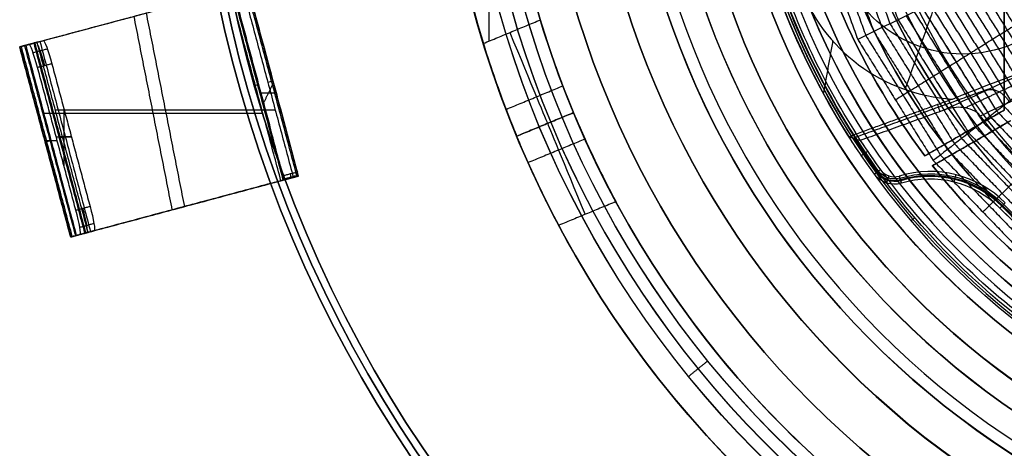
# Model space of a CAD drawing. Header units: millimetres. Extents: x -29.5 to 29.5, y -27.3 to 24.7.
# Tile 2 of 65: x -29.5 to -9.5, y -15.7 to -7. Entities that reach past the tile are written whole.
import ezdxf

# ---------------------------------------------------------------- set-up
doc = ezdxf.new("R2010")
doc.units = ezdxf.units.MM
for name, color, linetype, true_color in [('COTA', 252, 'Continuous', 0x696969), ('IGES level 1', 7, 'Continuous', 0xe5eaed), ('IGES level 12', 7, 'Continuous', 0xffffff), ('IGES level 16', 7, 'Continuous', 0xffffff), ('IGES level 3', 7, 'Continuous', 0xe5eaed), ('IGES level 5', 7, 'Continuous', 0xe5eaed), ('IGES level 7', 2, 'Continuous', 0xffff00), ('IGES level 8', 7, 'Continuous', 0xcad1ee)]:
    doc.layers.add(name, color=color, linetype=linetype, true_color=true_color)

# ---------------------------------------------------------------- blocks, each defined once
blk = doc.blocks.new('KIVI_5W_3D')
at = {"layer": 'IGES level 1', "extrusion": (0, 0, -1)}
for centre, radius, start, end in [((0, 0, 1.4), 26, 270, 90), ((0, 0, 0.85), 26, 270, 90), ((0, 0, 0.15), 25.85, 270, 90), ((0, 0), 25.7, 270, 90), ((0, 0), 21, 270, 90), ((0, 0), 19.75, 270, 90), ((0, 0), 19, 270, 90), ((0, 0, 0.85), 19, 270, 90), ((0, 0, -11), 19.75, 343.3121, 16.6879), ((0, 0, -5.5), 21, 332.035, 358.4805), ((0, 0, -5.5), 19.75, 331.6879, 358.3842), ((0, 0, -5.5), 19.75, 270, 331.6879), ((0, 0, -5.5), 21, 270, 332.035)]:
    blk.add_arc(centre, radius, start, end, dxfattribs=at)
at = {"layer": 'IGES level 1'}
for centre, radius, start, end in [((0, 0, -0.3), 26, 90, 270), ((0, 0, -1.55), 25.85, 90, 270), ((0, 0, -1.7), 25.7, 90, 270), ((0, 0), 21, 90, 270), ((0, 0), 19.75, 90, 270), ((0, 0, -1.7), 19, 90, 270), ((0, 0, 11), 21, 162.965, 197.035)]:
    blk.add_arc(centre, radius, start, end, dxfattribs=at)
at = {"layer": 'IGES level 1', "extrusion": (0.92388, 0.382683, 0)}
blk.add_arc((2, 9, -20.324), 2, 90, 180, dxfattribs=at)
at = {"layer": 'IGES level 1', "extrusion": (-0.92388, -0.382683, 0)}
blk.add_arc((2, 7.5, 20.324), 2, 180, 270, dxfattribs=at)
at = {"layer": 'IGES level 1'}
for points in [[(-19.959, -6.103, 11), (-19.959, 6.103, 11)], [(-20.079, -6.152, 11), (-18.918, -5.671, 11)], [(-19.618, -7.492, 10.414), (-18.463, -7.013, 10.414)], [(-19.401, -8.036, 7.5), (-18.247, -7.558, 7.5)], [(-18.247, -7.558, 9), (-19.401, -8.036, 9)], [(-19.401, -8.036, 8.25), (-18.247, -7.558, 8.25)], [(-18.247, -7.558, 7.5), (-18.247, -7.558, 9)], [(-18.824, -7.797, 9), (-18.824, -7.797, 7.5)], [(-19.401, -8.036, 9), (-19.401, -8.036, 7.5)], [(-18.014, -8.096, 6.086), (-19.17, -8.574, 6.086)], [(-17.387, -9.367, 5.5), (-18.548, -9.848, 5.5)]]:
    blk.add_open_spline(points, degree=1, dxfattribs=at)
for points, knots in [([(-18.247, -7.558, 9), (-18.247, -7.558, 9.533), (-18.33, -7.363, 10.041), (-18.597, -6.661, 10.79), (-18.766, -6.181, 11), (-18.918, -5.671, 11)], [2, 2, 2, 2, 2.5, 2.5, 3, 3, 3, 3]), ([(-20.079, -6.152, 11), (-19.923, -6.662, 11), (-19.752, -7.141, 10.79), (-19.484, -7.842, 10.04), (-19.402, -8.036, 9.531), (-19.401, -8.036, 9)], [0, 0, 0, 0, 0.5, 0.5, 1, 1, 1, 1]), ([(-18.247, -7.558, 7.5), (-18.247, -7.558, 6.969), (-18.168, -7.754, 6.46), (-17.86, -8.439, 5.71), (-17.64, -8.898, 5.5), (-17.387, -9.367, 5.5)], [-1, -1, -1, -1, -0.5, -0.5, 0, 0, 0, 0]), ([(-18.548, -9.848, 5.5), (-18.797, -9.378, 5.5), (-19.018, -8.913, 5.716), (-19.32, -8.239, 6.453), (-19.401, -8.036, 6.967), (-19.401, -8.036, 7.5)], [3, 3, 3, 3, 3.5, 3.5, 4, 4, 4, 4])]:
    blk.add_open_spline(points, degree=3, knots=knots, dxfattribs=at)
at = {"layer": 'IGES level 12', "extrusion": (0.258819, -0.965926, -2.24437e-09)}
blk.add_arc((-29.301, 6.012, -1.624), 0.8, 150, 180, dxfattribs=at)
at = {"layer": 'IGES level 12', "extrusion": (0.96225, 0.257834, 0.087156)}
for centre, start, end in [((1.124, 6.295, -29.466), 270, 360), ((1.124, 6.295, -29.316), 270, 360), ((-1.876, 6.295, -29.466), 180, 270), ((-1.876, 6.295, -29.316), 180, 270)]:
    blk.add_arc(centre, 0.5, start, end, dxfattribs=at)
at = {"layer": 'IGES level 12', "extrusion": (0.258819, -0.965926, -3.42845e-14)}
blk.add_arc((-29.301, 6.012, -1.624), 0.5, 150, 180, dxfattribs=at)
at = {"layer": 'IGES level 12', "extrusion": (-0.258819, 0.965926, 3.46869e-14)}
blk.add_arc((29.301, 6.012, 1.624), 0.5, 355, 0, dxfattribs=at)
at = {"layer": 'IGES level 12', "extrusion": (-0.96225, -0.257834, -0.087156)}
for centre, start, end in [((-1.124, 6.295, 29.166), 180, 270), ((1.876, 6.295, 29.166), 270, 0)]:
    blk.add_arc(centre, 0.5, start, end, dxfattribs=at)
at = {"layer": 'IGES level 12', "extrusion": (0.258819, -0.965926, 6.88684e-09)}
blk.add_arc((-29.301, 6.012, -1.624), 0.8, 180, 185, dxfattribs=at)
at = {"layer": 'IGES level 12', "extrusion": (-0.258819, 0.965926, 0)}
for centre, radius, start, end in [((26.113, 14.134, -0.376), 0.5, 180, 210), ((26.113, 14.134, -0.376), 0.8, 180, 210), ((29.301, 6.012, -0.376), 0.8, 0, 30), ((29.301, 6.012, -0.376), 0.8, 355, 360), ((29.301, 6.012, -0.376), 0.5, 0, 30), ((29.301, 6.012, -0.376), 0.5, 355, 360)]:
    blk.add_arc(centre, radius, start, end, dxfattribs=at)
at = {"layer": 'IGES level 12', "extrusion": (-0.965926, -0.258819, -8.96661e-10)}
blk.add_arc((1.876, 16.849, 25.313), 0.5, 360, 33.6901, dxfattribs=at)
at = {"layer": 'IGES level 12', "extrusion": (-0.258819, 0.965926, 1.96386e-09)}
blk.add_arc((26.113, 14.134, -2.376), 0.5, 180, 210, dxfattribs=at)
at = {"layer": 'IGES level 12', "extrusion": (0.965926, 0.258819, -1.0931e-15)}
blk.add_arc((-1.876, 16.849, -25.613), 0.5, 146.3099, 180, dxfattribs=at)
at = {"layer": 'IGES level 12', "extrusion": (0.965926, 0.258819, 0)}
blk.add_arc((-1.876, 16.849, -25.463), 0.5, 146.3099, 180, dxfattribs=at)
at = {"layer": 'IGES level 12', "extrusion": (0.258819, -0.965926, -1.26442e-14)}
blk.add_arc((-26.113, 14.134, 2.376), 0.8, 330, 360, dxfattribs=at)
at = {"layer": 'IGES level 12', "extrusion": (-0.258819, 0.965926, 1.35541e-14)}
blk.add_arc((29.301, 6.012, -2.376), 0.5, 360, 30, dxfattribs=at)
at = {"layer": 'IGES level 12', "extrusion": (-0.258819, 0.965926, 3.31256e-10)}
blk.add_arc((29.301, 6.012, -2.376), 0.8, 360, 30, dxfattribs=at)
at = {"layer": 'IGES level 12', "extrusion": (-0.258819, 0.965926, -1.30792e-15)}
blk.add_arc((29.301, 6.012, -2.376), 0.8, 355, 360, dxfattribs=at)
at = {"layer": 'IGES level 12', "extrusion": (0.258819, -0.965926, -8.49932e-14)}
blk.add_arc((-29.301, 6.012, 2.376), 0.5, 180, 185, dxfattribs=at)
at = {"layer": 'IGES level 12'}
for points in [[(-24.93, -4.762, 18.594), (-24.11, -7.82, 18.594)], [(-25.22, -4.839, 18.594), (-24.4, -7.898, 18.594)], [(-23.862, -8.854, 13.927), (-24.897, -4.99, 13.927)], [(-23.835, -8.847, 14.134), (-24.871, -4.983, 14.134)], [(-29.392, -6.194, 6.412), (-25.225, -5.078, 13.884)], [(-29.141, -6.127, 6.262), (-24.974, -5.011, 13.734)], [(-24.19, -8.942, 13.884), (-25.225, -5.078, 13.884)], [(-24.142, -8.929, 14.005), (-25.177, -5.065, 14.005)], [(-24.125, -8.924, 14.134), (-25.16, -5.061, 14.134)], [(-24.974, -5.011, 13.734), (-23.939, -8.874, 13.734)], [(-26.928, -5.534, 10.23), (-26.152, -9.467, 9.766)], [(-24.147, -8.843, 17.126), (-25.03, -5.546, 22.246)], [(-24.741, -5.468, 22.246), (-23.857, -8.766, 17.126)], [(-27.179, -5.602, 10.38), (-26.403, -9.535, 9.916)], [(-29.493, -6.221, 5.942), (-29.204, -6.144, 5.968)], [(-29.303, -6.171, 3.703), (-29.493, -6.221, 5.942)], [(-29.479, -6.218, 6.177), (-29.179, -6.137, 6.177)], [(-29.108, -6.118, 4.836), (-29.399, -6.196, 4.836)], [(-29.392, -6.194, 6.412), (-29.141, -6.127, 6.262)], [(-28.357, -10.058, 6.412), (-29.392, -6.194, 6.412)], [(-29.374, -6.19, 4.533), (-28.346, -10.055, 4.626)], [(-29.318, -6.175, 5.958), (-29.318, -6.175, 6.368)], [(-29.303, -6.171, 3.703), (-29.015, -6.093, 3.729)], [(-29.254, -6.157, 5.964), (-29.254, -6.157, 3.707)], [(-29.206, -6.145, 6.012), (-28.171, -10.008, 6.012)], [(-28.17, -10.008, 5.987), (-29.205, -6.144, 5.987)], [(-29.204, -6.144, 5.968), (-29.015, -6.093, 3.729)], [(-29.204, -6.144, 5.968), (-28.169, -10.008, 5.968)], [(-28.15, -10.003, 6.157), (-29.185, -6.139, 6.157)], [(-28.106, -9.991, 6.262), (-29.141, -6.127, 6.262)], [(-29.085, -6.112, 4.559), (-28.057, -9.978, 4.652)], [(-28.46, -10.086, 6.012), (-29.496, -6.222, 6.012)], [(-28.459, -10.086, 5.973), (-29.495, -6.222, 5.973)], [(-29.493, -6.221, 5.942), (-28.457, -10.085, 5.942)], [(-28.427, -10.077, 6.244), (-29.462, -6.213, 6.244)], [(-29.224, -6.339, 3.318), (-28.935, -6.261, 3.344)], [(-28.843, -6.565, 3.231), (-29.132, -6.642, 3.205)], [(-28.843, -6.565, 3.231), (-28.067, -9.463, 3.231)], [(-28.355, -9.54, 3.205), (-29.132, -6.642, 3.205)], [(-24.699, -6.783, 14.134), (-24.699, -6.783, 20.326)], [(-24.409, -6.705, 14.134), (-24.409, -6.705, 20.326)], [(-24.343, -6.951, 19.945), (-24.544, -7.361, 19.428)], [(-24.599, -7.156, 19.746), (-24.288, -7.156, 19.626)], [(-29.024, -7.568, 6.412), (-24.558, -7.568, 13.884)], [(-28.773, -7.501, 6.262), (-24.307, -7.501, 13.734)], [(-28.6, -7.471, 3.231), (-28.598, -8.634, 3.205)], [(-28.734, -8.128, 3.205), (-28.982, -8.128, 5.942)], [(-28.754, -8.053, 3.205), (-28.445, -8.053, 3.231)], [(-28.445, -8.051, 3.231), (-28.693, -8.051, 5.968)], [(-23.857, -8.766, 17.126), (-24.147, -8.843, 17.126)], [(-28.357, -10.058, 6.412), (-24.19, -8.942, 13.884)], [(-23.939, -8.874, 13.734), (-28.106, -9.991, 6.262)], [(-24.19, -8.942, 13.884), (-23.939, -8.874, 13.734)], [(-24.166, -8.935, 13.933), (-23.86, -8.853, 13.933)], [(-24.131, -8.904, 16.994), (-23.841, -8.826, 16.994)], [(-23.835, -8.847, 14.134), (-24.125, -8.924, 14.134)], [(-24.125, -8.924, 16.849), (-23.835, -8.847, 16.849)], [(-23.835, -8.847, 15.491), (-24.125, -8.924, 15.491)], [(-24.125, -8.924, 14.134), (-24.125, -8.924, 16.849)], [(-24.013, -8.894, 13.778), (-24.013, -8.894, 14.134)], [(-23.98, -8.885, 16.849), (-23.98, -8.885, 14.134)], [(-23.835, -8.847, 16.849), (-23.835, -8.847, 14.134)], [(-28.355, -9.54, 3.205), (-28.067, -9.463, 3.231)], [(-25.981, -9.421, 10.073), (-26.315, -9.511, 10.073)], [(-26.148, -9.466, 10.373), (-26.148, -9.466, 9.773)], [(-28.364, -10.06, 4.836), (-28.073, -9.982, 4.836)], [(-28.106, -9.991, 6.262), (-28.357, -10.058, 6.412)], [(-28.276, -9.885, 3.351), (-27.988, -9.808, 3.377)], [(-27.979, -9.957, 3.729), (-28.268, -10.034, 3.703)], [(-27.979, -9.957, 3.729), (-28.169, -10.008, 5.968)], [(-28.169, -10.008, 5.968), (-28.457, -10.085, 5.942)], [(-28.457, -10.085, 5.942), (-28.268, -10.034, 3.703)], [(-28.143, -10.001, 6.177), (-28.444, -10.081, 6.177)], [(-28.283, -10.038, 6.368), (-28.283, -10.038, 5.958)], [(-28.218, -10.021, 3.707), (-28.218, -10.021, 5.964)]]:
    blk.add_open_spline(points, degree=1, dxfattribs=at)
at = {"layer": 'IGES level 16', "extrusion": (-2.14928e-33, -0.000431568, -1)}
blk.add_arc((0, -0.002, -5.3), 14.25, 270, 90, dxfattribs=at)
at = {"layer": 'IGES level 16', "extrusion": (-5.91467e-37, 0.000431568, 1)}
for centre in [(0, -0.002, 5.3), (0, -0.002, 2.3)]:
    blk.add_arc(centre, 14.25, 90, 270, dxfattribs=at)
at = {"layer": 'IGES level 16', "extrusion": (0, 0.000431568, 1)}
for radius, start, end in [(14.25, 90, 270), (13.95, 202.7934, 217.2066), (13.95, 218.2429, 233.2202)]:
    blk.add_arc((0, -0.002, 3.8), radius, start, end, dxfattribs=at)
at = {"layer": 'IGES level 16', "extrusion": (-2.2847e-33, 0.000431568, 1)}
blk.add_arc((0, -0.002, 2.3), 14.25, 90, 270, dxfattribs=at)
at = {"layer": 'IGES level 16', "extrusion": (-5.02948e-16, -0.000431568, -1)}
blk.add_arc((0, -0.002, -5.3), 13.95, 322.7934, 337.2066, dxfattribs=at)
at = {"layer": 'IGES level 16', "extrusion": (1.88618e-20, -0.000431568, -1)}
for centre in [(0, -0.002, -5.3), (0, -0.002, -2.3)]:
    blk.add_arc(centre, 13.95, 322.7934, 337.2066, dxfattribs=at)
at = {"layer": 'IGES level 16', "extrusion": (-1.45497e-20, 0.000431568, 1)}
blk.add_arc((0, -0.002, 2.3), 13.95, 202.7934, 217.2066, dxfattribs=at)
at = {"layer": 'IGES level 16', "extrusion": (-9.23637e-16, -0.000431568, -1)}
blk.add_arc((0, -0.002, -5.3), 13.95, 306.7798, 321.7571, dxfattribs=at)
at = {"layer": 'IGES level 16', "extrusion": (7.3935e-21, -0.000431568, -1)}
for centre in [(0, -0.002, -5.3), (0, -0.002, -2.3)]:
    blk.add_arc(centre, 13.95, 306.7798, 321.7571, dxfattribs=at)
at = {"layer": 'IGES level 16', "extrusion": (3.22159e-21, 0.000431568, 1)}
blk.add_arc((0, -0.002, 2.3), 13.95, 218.2429, 233.2202, dxfattribs=at)
at = {"layer": 'IGES level 16'}
for points in [[(-9.5, -5.484, 5.302), (-9.5, -7.505, 5.303)], [(-9.5, -5.484, 5.302), (-9.5, -7.505, 5.303)], [(-9.5, -7.506, 3.803), (-9.5, -5.485, 3.802)], [(-9.5, -7.506, 2.303), (-9.5, -5.486, 2.302)], [(-9.5, -5.486, 2.302), (-9.5, -7.506, 2.303)], [(-9.5, -6.496, 2.303), (-9.5, -6.495, 5.303)], [(-12.081, -6.976, 2.303), (-12.081, -6.974, 5.303)], [(-9.5, -7.505, 5.303), (-11.111, -8.435, 5.304)], [(-9.5, -7.505, 5.303), (-11.111, -8.435, 5.304)], [(-9.5, -7.506, 2.303), (-11.111, -8.436, 2.304)], [(-11.111, -8.436, 2.304), (-9.5, -7.506, 2.303)], [(-11.111, -8.436, 3.804), (-9.5, -7.506, 3.803)], [(-9.5, -7.505, 5.303), (-9.5, -7.506, 2.303)], [(-9.5, -7.506, 2.303), (-9.5, -7.505, 5.303)], [(-10.956, -8.634, 5.304), (-9.375, -7.721, 5.303)], [(-10.956, -8.634, 5.304), (-9.375, -7.721, 5.303)], [(-9.375, -7.722, 3.803), (-10.956, -8.635, 3.804)], [(-10.956, -8.636, 2.304), (-9.375, -7.723, 2.303)], [(-9.375, -7.723, 2.303), (-10.956, -8.636, 2.304)], [(-10.305, -7.97, 5.303), (-10.305, -7.971, 2.303)], [(-10.166, -8.179, 2.304), (-10.166, -8.178, 5.304)], [(-11.111, -8.436, 2.304), (-11.111, -8.435, 5.304)], [(-11.111, -8.435, 5.304), (-11.111, -8.436, 2.304)], [(-10.956, -8.634, 5.304), (-10.956, -8.636, 2.304)], [(-10.956, -8.636, 2.304), (-10.956, -8.634, 5.304)], [(-11.015, -9.041, 2.304), (-11.015, -9.04, 5.304)], [(-9.737, -9.99, 2.304), (-9.737, -9.989, 5.304)]]:
    blk.add_open_spline(points, degree=1, dxfattribs=at)
at = {"layer": 'IGES level 3', "extrusion": (-9.31735e-33, -0.000431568, -1)}
blk.add_arc((0, -0.002, -13.3), 18, 270, 90, dxfattribs=at)
at = {"layer": 'IGES level 3', "extrusion": (0, -0.000431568, -1)}
for centre, radius, end in [((0, -0.002, -5.8), 18, 90), ((0, -0.002, -10.05), 16.5, 90), ((0, -0.002, -6.05), 15.25, 90), ((0, -0.002, -0.05), 15.25, 90), ((0, -0.002, -2.05), 13.5, 90), ((0, -0.002, -3.8), 14.5, 355.1177)]:
    blk.add_arc(centre, radius, 270, end, dxfattribs=at)
at = {"layer": 'IGES level 3', "extrusion": (1.20605e-33, 0.000431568, 1)}
blk.add_arc((0, -0.002, -1.7), 18, 90, 270, dxfattribs=at)
at = {"layer": 'IGES level 3', "extrusion": (-5.85066e-37, -0.000431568, -1)}
for centre, radius in [((0, -0.002, 1.7), 18), ((0, -0.002, -6.8), 15.25), ((0, -0.002, -5.3), 15.25), ((0, -0.002, -2.3), 14.5), ((0, -0.002, -2.3), 13.5)]:
    blk.add_arc(centre, radius, 270, 90, dxfattribs=at)
at = {"layer": 'IGES level 3', "extrusion": (-4.58001e-35, 0.000431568, 1)}
blk.add_arc((0, -0.002, -1.7), 17, 90, 270, dxfattribs=at)
at = {"layer": 'IGES level 3', "extrusion": (-1.61957e-33, -0.000431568, -1)}
blk.add_arc((0, -0.002, -13.3), 16.5, 270, 90, dxfattribs=at)
at = {"layer": 'IGES level 3', "extrusion": (5.88253e-33, 0.000431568, 1)}
blk.add_arc((0, -0.002, 6.8), 16.5, 90, 270, dxfattribs=at)
at = {"layer": 'IGES level 3', "extrusion": (-1.19526e-33, -0.000431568, -1)}
blk.add_arc((0, -0.002, -6.8), 15.25, 270, 90, dxfattribs=at)
at = {"layer": 'IGES level 3', "extrusion": (-8.37162e-34, 0.000431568, 1)}
blk.add_arc((0, -0.002, 5.3), 15.25, 90, 270, dxfattribs=at)
at = {"layer": 'IGES level 3', "extrusion": (3.59842e-33, -0.000431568, -1)}
blk.add_arc((0, -0.002, -5.3), 14.5, 270, 90, dxfattribs=at)
at = {"layer": 'IGES level 3', "extrusion": (-3.59503e-36, 0.000431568, 1)}
for centre, radius in [((0, -0.002, 5.3), 14.5), ((0, -0.002, 2.3), 13.5), ((0, -0.002, 1.8), 13.5)]:
    blk.add_arc(centre, radius, 90, 270, dxfattribs=at)
at = {"layer": 'IGES level 3', "extrusion": (-3.90669e-33, 0.000431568, 1)}
blk.add_arc((0, -0.002, 2.3), 14.5, 90, 270, dxfattribs=at)
at = {"layer": 'IGES level 3', "extrusion": (2.76485e-33, -0.000431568, -1)}
blk.add_arc((0, -0.002, -1.8), 13.5, 270, 90, dxfattribs=at)
at = {"layer": 'IGES level 5', "extrusion": (1.17595e-16, -0.000431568, -1)}
blk.add_arc((0, -0.002, -24.8), 20.5, 270.2908, 90.2908, dxfattribs=at)
at = {"layer": 'IGES level 5', "extrusion": (1.16716e-16, -0.000431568, -1)}
blk.add_arc((0, -0.002, -13.8), 20.5, 270.2908, 90.2908, dxfattribs=at)
at = {"layer": 'IGES level 5', "extrusion": (0, -0.000431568, -1)}
for centre, radius, start in [((0, -0.002, -19.3), 20.5, 270.2908), ((0, -0.002, -25.05), 20.25, 270.2908), ((0, -0.002, -10.8), 17.25, 270.2908), ((0, -0.002, -13.7), 16, 270.2908), ((0, -0.002, -17.35), 13, 279.7896)]:
    blk.add_arc(centre, radius, start, 90.2908, dxfattribs=at)
at = {"layer": 'IGES level 5', "extrusion": (0, 0.000431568, 1)}
for centre, radius, start, end in [((0, -0.002, 13.55), 20.25, 89.7092, 269.7092), ((0, -0.002, 15.35), 12.75, 278.9837, 260.4346), ((0, -0.002, 23.8), 10, 89.7092, 269.7092)]:
    blk.add_arc(centre, radius, start, end, dxfattribs=at)
at = {"layer": 'IGES level 5', "extrusion": (1.17199e-16, -0.000431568, -1)}
blk.add_arc((0, -0.002, -25.3), 20, 270.2908, 90.2908, dxfattribs=at)
at = {"layer": 'IGES level 5', "extrusion": (-1.18102e-16, 0.000431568, 1)}
blk.add_arc((0, -0.002, 13.3), 20, 89.7092, 269.7092, dxfattribs=at)
at = {"layer": 'IGES level 5', "extrusion": (-1.17561e-16, 0.000431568, 1)}
blk.add_arc((0, -0.002, 13.3), 17.25, 89.7092, 269.7092, dxfattribs=at)
at = {"layer": 'IGES level 5', "extrusion": (1.17749e-16, -0.000431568, -1)}
blk.add_arc((0, -0.002, -13.3), 17.25, 270.2908, 90.2908, dxfattribs=at)
at = {"layer": 'IGES level 5', "extrusion": (-1.17747e-16, 0.000431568, 1)}
blk.add_arc((0, -0.002, 8.3), 17.25, 89.7092, 269.7092, dxfattribs=at)
at = {"layer": 'IGES level 5', "extrusion": (1.16523e-16, -0.000431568, -1)}
blk.add_arc((0, -0.002, -19.1), 16, 270.2908, 90.2908, dxfattribs=at)
at = {"layer": 'IGES level 5', "extrusion": (-1.1765e-16, 0.000431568, 1)}
blk.add_arc((0, -0.002, 8.3), 16, 89.7092, 269.7092, dxfattribs=at)
at = {"layer": 'IGES level 5', "extrusion": (1.1694e-16, -0.000431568, -1)}
blk.add_arc((0, -0.002, -8.3), 16, 270.2908, 90.2908, dxfattribs=at)
at = {"layer": 'IGES level 5', "extrusion": (1.18775e-16, -0.000431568, -1)}
blk.add_arc((0, -0.002, -19.1), 13, 279.7896, 90.2908, dxfattribs=at)
at = {"layer": 'IGES level 5', "extrusion": (-1.41169e-16, 0.000431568, 1)}
blk.add_arc((0, -0.002, 15.6), 13, 89.7092, 260.2104, dxfattribs=at)
at = {"layer": 'IGES level 5', "extrusion": (4.33459e-16, -0.000431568, -1)}
blk.add_arc((0, -0.002, -15.1), 12.5, 279.1897, 261.392, dxfattribs=at)
at = {"layer": 'IGES level 5', "extrusion": (1.15397e-16, -0.000431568, -1)}
blk.add_arc((0, -0.002, -25.3), 10, 270.2908, 90.2908, dxfattribs=at)
at = {"layer": 'IGES level 5', "extrusion": (-1.17199e-16, 0.000431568, 1)}
blk.add_arc((0, -0.002, 22.3), 10, 89.7092, 269.7092, dxfattribs=at)
at = {"layer": 'IGES level 5'}
blk.add_open_spline([(-15.524, -12.605, 13.305), (-15.913, -12.92, 13.806)], degree=1, dxfattribs=at)
at = {"layer": 'IGES level 7', "color": 254, "true_color": 0xcad1ee, "extrusion": (1.16042e-12, -0.000431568, -1)}
blk.add_arc((0, -0.002, -5.683), 14.902, 190.0512, 10.0512, dxfattribs=at)
at = {"layer": 'IGES level 7', "color": 254, "true_color": 0xcad1ee, "extrusion": (1.81343e-16, -0.000431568, -1)}
blk.add_arc((0, -0.002, -6.8), 15, 190.0512, 10.0512, dxfattribs=at)
at = {"layer": 'IGES level 7', "color": 254, "true_color": 0xcad1ee, "extrusion": (0, 0.000431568, 1)}
blk.add_arc((0, -0.002, 6.241), 14.951, 169.9488, 349.9488, dxfattribs=at)
at = {"layer": 'IGES level 7', "color": 254, "true_color": 0xcad1ee, "extrusion": (2.1501e-11, 0.000431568, 1)}
blk.add_arc((0, -0.002, 5.5), 14.703, 169.9488, 349.9488, dxfattribs=at)
at = {"layer": 'IGES level 7', "color": 254, "true_color": 0xcad1ee}
blk.add_rational_spline([(14.61, -2.589, 5.554), (9.431, -31.81, 5.566), (-19.79, -26.63, 5.564), (-14.61, 2.59, 5.551)], [0.833073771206, 0.277691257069, 0.277691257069, 0.833073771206], degree=3, dxfattribs=at)
for points, degree in [([(-12.759, -3.167, 7.956), (-11.822, -5.751, 7.957)], 1), ([(-12.582, -3.123, 8.213), (-11.658, -5.671, 8.214)], 1), ([(-13.467, -3.344, 6.801), (-12.477, -6.071, 6.803)], 1), ([(-13.467, -3.344, 6.802), (-12.477, -6.07, 6.803)], 1), ([(-13.29, -3.3, 7.112), (-12.313, -5.991, 7.113)], 1), ([(-13.113, -3.256, 7.407), (-12.149, -5.911, 7.408)], 1), ([(-12.936, -3.211, 7.687), (-11.985, -5.831, 7.689)], 1), ([(-9.748, -4.74, 11.003), (-8.548, -6.664, 11.004)], 1), ([(-9.595, -4.666, 11.227), (-8.415, -6.559, 11.228)], 1), ([(-10.217, -4.969, 10.363), (-8.96, -6.985, 10.363)], 1), ([(-10.059, -4.892, 10.569), (-8.821, -6.876, 10.57)], 1), ([(-9.9, -4.815, 10.767), (-8.682, -6.768, 10.768)], 1), ([(-9.9, -4.815, 10.767), (-8.682, -6.768, 10.768)], 1), ([(-10.533, -5.123, 9.924), (-9.237, -7.201, 9.925)], 1), ([(-10.375, -5.046, 10.148), (-9.099, -7.093, 10.149)], 1), ([(-11.008, -5.354, 9.192), (-9.654, -7.526, 9.193)], 1), ([(-10.85, -5.277, 9.448), (-9.515, -7.418, 9.448)], 1), ([(-10.691, -5.2, 9.691), (-9.376, -7.309, 9.692)], 1), ([(-11.164, -5.43, 8.928), (-11.602, -5.644, 8.333), (-12.039, -5.857, 7.654), (-12.477, -6.071, 6.803)], 3), ([(-11.494, -5.591, 8.46), (-10.08, -7.859, 8.461)], 1), ([(-11.33, -5.511, 8.697), (-9.936, -7.747, 8.698)], 1), ([(-11.166, -5.432, 8.925), (-9.792, -7.634, 8.926)], 1), ([(-11.164, -5.43, 8.928), (-9.79, -7.633, 8.929)], 1), ([(-11.822, -5.751, 7.957), (-10.367, -8.083, 7.958)], 1), ([(-11.658, -5.671, 8.214), (-10.224, -7.971, 8.215)], 1), ([(-12.313, -5.991, 7.113), (-10.798, -8.42, 7.114)], 1), ([(-12.149, -5.911, 7.408), (-10.655, -8.308, 7.409)], 1), ([(-11.985, -5.831, 7.689), (-10.511, -8.195, 7.69)], 1), ([(-12.477, -6.07, 6.803), (-10.942, -8.532, 6.804)], 1), ([(-12.477, -6.071, 6.803), (-10.942, -8.532, 6.804)], 1), ([(-8.682, -6.768, 10.768), (-9.052, -7.056, 10.251), (-9.421, -7.344, 9.661), (-9.79, -7.633, 8.929)], 3), ([(-9.654, -7.526, 9.193), (-7.877, -9.369, 9.194)], 1), ([(-9.515, -7.418, 9.448), (-7.764, -9.234, 9.449)], 1), ([(-9.79, -7.633, 8.929), (-10.174, -7.933, 8.334), (-10.558, -8.232, 7.655), (-10.942, -8.532, 6.804)], 3), ([(-9.936, -7.747, 8.698), (-8.108, -9.643, 8.699)], 1), ([(-9.792, -7.634, 8.926), (-7.991, -9.504, 8.927)], 1), ([(-9.79, -7.633, 8.929), (-7.989, -9.502, 8.93)], 1), ([(-10.224, -7.971, 8.215), (-8.342, -9.922, 8.216)], 1), ([(-10.08, -7.859, 8.461), (-8.225, -9.783, 8.462)], 1), ([(-10.511, -8.195, 7.69), (-8.577, -10.202, 7.69)], 1), ([(-10.367, -8.083, 7.958), (-8.46, -10.062, 7.959)], 1), ([(-10.655, -8.308, 7.409), (-8.694, -10.341, 7.41)], 1), ([(-10.942, -8.532, 6.804), (-8.929, -10.621, 6.805)], 1), ([(-10.942, -8.532, 6.804), (-8.929, -10.62, 6.805)], 1), ([(-10.798, -8.42, 7.114), (-8.812, -10.481, 7.115)], 1), ([(-11.319, -9.692, 5.687), (-11.394, -9.755, 6.804)], 1)]:
    blk.add_open_spline(points, degree=degree, dxfattribs=at)
for points, knots in [([(-9.291, -5.791, 10.768), (-9.291, -5.791, 10.768), (-9.341, -5.822, 10.703), (-9.44, -5.884, 10.571), (-9.588, -5.977, 10.364), (-9.737, -6.069, 10.15), (-9.885, -6.162, 9.926), (-10.034, -6.255, 9.693), (-10.182, -6.348, 9.45), (-10.33, -6.44, 9.196), (-10.428, -6.501, 9.019), (-10.477, -6.532, 8.928)], [0, 0, 0, 0, 0.0000541, 0.1252757, 0.2504973, 0.3757189, 0.5009405, 0.6261621, 0.7513837, 0.8766052, 1, 1, 1, 1]), ([(-10.477, -6.532, 8.928), (-10.478, -6.532, 8.927), (-10.53, -6.565, 8.852), (-10.633, -6.629, 8.699), (-10.787, -6.725, 8.463), (-10.941, -6.821, 8.216), (-11.094, -6.917, 7.959), (-11.248, -7.013, 7.691), (-11.402, -7.109, 7.411), (-11.556, -7.205, 7.116), (-11.658, -7.269, 6.91), (-11.71, -7.301, 6.804), (-11.71, -7.301, 6.803), (-11.71, -7.301, 6.803), (-11.71, -7.301, 6.803)], [0, 0, 0, 0, 0.0013225, 0.0952104, 0.1890983, 0.2829863, 0.3768742, 0.4707621, 0.56465, 0.6585379, 0.7524258, 0.7524258, 0.7524258, 0.7525569, 0.7525569, 0.7525569, 0.7525569]), ([(-8.89, -8.567, 8.929), (-8.89, -8.568, 8.928), (-8.934, -8.61, 8.853), (-9.022, -8.695, 8.7), (-9.152, -8.821, 8.463), (-9.283, -8.947, 8.217), (-9.413, -9.073, 7.96), (-9.544, -9.198, 7.692), (-9.674, -9.324, 7.412), (-9.805, -9.45, 7.117), (-9.892, -9.534, 6.911), (-9.935, -9.576, 6.805), (-9.936, -9.576, 6.804), (-9.936, -9.576, 6.804), (-9.936, -9.576, 6.804)], [0, 0, 0, 0, 0.0013225, 0.0952104, 0.1890983, 0.2829863, 0.3768742, 0.4707621, 0.56465, 0.6585379, 0.7524258, 0.7524258, 0.7524258, 0.7525569, 0.7525569, 0.7525569, 0.7525569])]:
    blk.add_open_spline(points, degree=3, knots=knots, dxfattribs=at)
at = {"layer": 'IGES level 8', "color": 2, "true_color": 0xffff00, "extrusion": (-2.49387e-15, 0.000431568, 1)}
blk.add_arc((0, -0.002, 11.3), 12.569, 217.3797, 2.5179, dxfattribs=at)
at = {"layer": 'IGES level 8', "color": 2, "true_color": 0xffff00, "extrusion": (0, -0.000431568, -1)}
for centre, radius, start, end in [((0, -0.002, -14.075), 14.946, 324.0228, 356.0796), ((10.34, -3.755, -13.969), 2.619, 160.0512, 340.0512), ((11.734, -8.52, -14.075), 0.446, 253.1451, 324.0228), ((11.009, -10.913, -12.175), 2.077, 73.1451, 135.2573), ((0, -0.002, -14.075), 13.446, 239.142, 315.2573)]:
    blk.add_arc(centre, radius, start, end, dxfattribs=at)
at = {"layer": 'IGES level 8', "color": 2, "true_color": 0xffff00, "extrusion": (-2.61077e-17, -0.000431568, -1)}
blk.add_arc((0, -0.002, -15.1), 14.893, 324.0228, 356.0796, dxfattribs=at)
at = {"layer": 'IGES level 8', "color": 2, "true_color": 0xffff00, "extrusion": (2.13013e-14, 0.000431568, 1)}
blk.add_arc((0, -0.002, 13.05), 15, 187.4476, 212.45, dxfattribs=at)
at = {"layer": 'IGES level 8', "color": 2, "true_color": 0xffff00, "extrusion": (0, 0.000431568, 1)}
for centre, radius, start, end in [((0, -0.002, 12.175), 13.423, 224.7427, 349.9488), ((0, -0.002, 12.175), 14.923, 212.8165, 215.9772), ((-11.734, -8.52, 12.175), 0.423, 215.9772, 286.8549), ((-11.009, -10.913, 14.075), 2.054, 44.7427, 106.8549)]:
    blk.add_arc(centre, radius, start, end, dxfattribs=at)
at = {"layer": 'IGES level 8', "color": 2, "true_color": 0xffff00, "extrusion": (7.19091e-15, 0.000431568, 1)}
blk.add_arc((-10.34, -3.755, 13.05), 3.539, 199.9488, 266.5153, dxfattribs=at)
at = {"layer": 'IGES level 8', "color": 2, "true_color": 0xffff00, "extrusion": (9.37358e-14, -0.000431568, -1)}
blk.add_arc((0, -0.002, -13.05), 15, 324.0228, 327.55, dxfattribs=at)
at = {"layer": 'IGES level 8', "color": 2, "true_color": 0xffff00, "extrusion": (3.01998e-13, 0.000431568, 1)}
blk.add_arc((0, -0.002, 11.3), 14.847, 213.1873, 215.9772, dxfattribs=at)
at = {"layer": 'IGES level 8', "color": 2, "true_color": 0xffff00, "extrusion": (1.97202e-14, -0.000431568, -1)}
blk.add_arc((11.734, -8.52, -15.1), 0.393, 253.1451, 324.0228, dxfattribs=at)
at = {"layer": 'IGES level 8', "color": 2, "true_color": 0xffff00, "extrusion": (8.29532e-15, 0.000431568, 1)}
blk.add_arc((-11.734, -8.52, 11.3), 0.347, 215.9772, 286.8549, dxfattribs=at)
at = {"layer": 'IGES level 8', "color": 2, "true_color": 0xffff00, "extrusion": (-1.13384e-14, 0.000431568, 1)}
blk.add_arc((-11.009, -10.913, 11.3), 2.153, 44.7427, 106.8549, dxfattribs=at)
at = {"layer": 'IGES level 8', "color": 2, "true_color": 0xffff00, "extrusion": (7.55165e-16, -0.000431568, -1)}
blk.add_arc((11.009, -10.913, -15.1), 2.107, 73.1451, 135.2573, dxfattribs=at)
at = {"layer": 'IGES level 8', "color": 2, "true_color": 0xffff00, "extrusion": (-7.19688e-15, 0.000431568, 1)}
blk.add_arc((-11.009, -10.913, 13.05), 2, 44.7427, 106.8549, dxfattribs=at)
at = {"layer": 'IGES level 8', "color": 2, "true_color": 0xffff00, "extrusion": (8.32818e-15, -0.000431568, -1)}
blk.add_arc((11.734, -8.52, -13.05), 0.5, 253.1451, 324.0228, dxfattribs=at)
at = {"layer": 'IGES level 8', "color": 2, "true_color": 0xffff00, "extrusion": (1.30931e-15, 0.000431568, 1)}
blk.add_arc((0, -0.002, 13.05), 13.5, 224.7427, 303.1846, dxfattribs=at)
at = {"layer": 'IGES level 8', "color": 2, "true_color": 0xffff00, "extrusion": (4.5123e-16, -0.000431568, -1)}
blk.add_arc((0, -0.002, -15.1), 13.393, 239.2259, 315.2573, dxfattribs=at)
at = {"layer": 'IGES level 8', "color": 2, "true_color": 0xffff00}
for points, degree in [([(-10.905, -5.352, 14.891), (-11.517, -7.086, 13.053)], 1), ([(-13.169, -7.178, 13.053), (-12.979, -6.106, 13.053)], 1), ([(-10.555, -7.281, 13.053), (-10.049, -7.075, 13.289), (-9.563, -6.889, 13.394), (-9.098, -6.723, 13.369)], 3), ([(-9.751, -7.055, 12.352), (-12.565, -8.076, 12.352)], 1), ([(-12.658, -8.045, 13.053), (-10.555, -7.281, 13.053)], 1), ([(-10.804, -7.535, 11.303), (-10.856, -7.391, 13.053)], 1), ([(-10.726, -7.507, 11.303), (-12.425, -8.124, 11.304)], 1), ([(-12.658, -8.045, 13.053), (-12.581, -8.071, 12.47), (-12.503, -8.097, 11.887), (-12.425, -8.124, 11.304)], 3), ([(-12.278, -8.345, 11.304), (-12.404, -8.43, 13.054)], 1), ([(-12.015, -8.719, 11.304), (-12.139, -8.808, 13.054)], 1), ([(-12.139, -8.808, 13.054), (-12.052, -8.744, 15.104)], 1), ([(-11.845, -8.844, 11.304), (-11.893, -8.988, 13.054)], 1), ([(-11.859, -8.886, 15.104), (-11.893, -8.988, 13.054)], 1), ([(-11.634, -8.847, 11.304), (-11.589, -8.993, 13.054)], 1), ([(-11.589, -8.993, 13.054), (-11.62, -8.889, 15.104)], 1), ([(-10.519, -8.968, 13.054), (-10.481, -8.82, 11.304)], 1), ([(-10.519, -8.968, 13.054), (-10.492, -8.863, 15.104)], 1), ([(-9.589, -9.499, 13.054), (-9.48, -9.392, 11.304)], 1), ([(-9.512, -9.423, 15.104), (-9.589, -9.499, 13.054)], 1)]:
    blk.add_open_spline(points, degree=degree, dxfattribs=at)
for points, knots in [([(-9.072, -6.741, 13.078), (-9.293, -6.843, 12.842), (-9.514, -6.945, 12.606), (-10.066, -7.201, 12.014), (-10.396, -7.354, 11.659), (-10.726, -7.507, 11.303)], [5, 5, 5, 5, 5.400034, 5.400034, 6, 6, 6, 6]), ([(-8.507, -6.93, 12.897), (-8.767, -7.052, 12.618), (-9.027, -7.175, 12.339), (-9.52, -7.407, 11.807), (-9.754, -7.517, 11.555), (-9.988, -7.627, 11.303)], [3, 3, 3, 3, 3.526155, 3.526155, 4, 4, 4, 4]), ([(-9.988, -7.627, 11.303), (-10.067, -7.523, 11.303), (-10.208, -7.466, 11.303), (-10.464, -7.441, 11.303), (-10.594, -7.459, 11.303), (-10.726, -7.507, 11.303)], [4, 4, 4, 4, 4.5, 4.5, 5, 5, 5, 5])]:
    blk.add_open_spline(points, degree=3, knots=knots, dxfattribs=at)
for points, weights, degree in [([(-10.296, -7.459, 11.303), (-9.785, -7.221, 11.855), (-9.273, -6.982, 12.407), (-8.759, -6.743, 12.958)], [0.898660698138, 0.899645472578, 0.900748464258, 0.902023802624], 3), ([(-9.84, -7.096, 12.256), (-9.585, -7.029, 11.989), (-9.392, -7.347, 11.946)], [0.999999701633, 0.800144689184, 1], 2)]:
    blk.add_rational_spline(points, weights, degree=degree, dxfattribs=at)

msp = doc.modelspace()

# ---------------------------------------------------------------- block references
at = {"layer": 'COTA'}
msp.add_blockref('KIVI_5W_3D', (0, -1.3, 8.968), dxfattribs=at)

doc.saveas('drawing.dxf')
